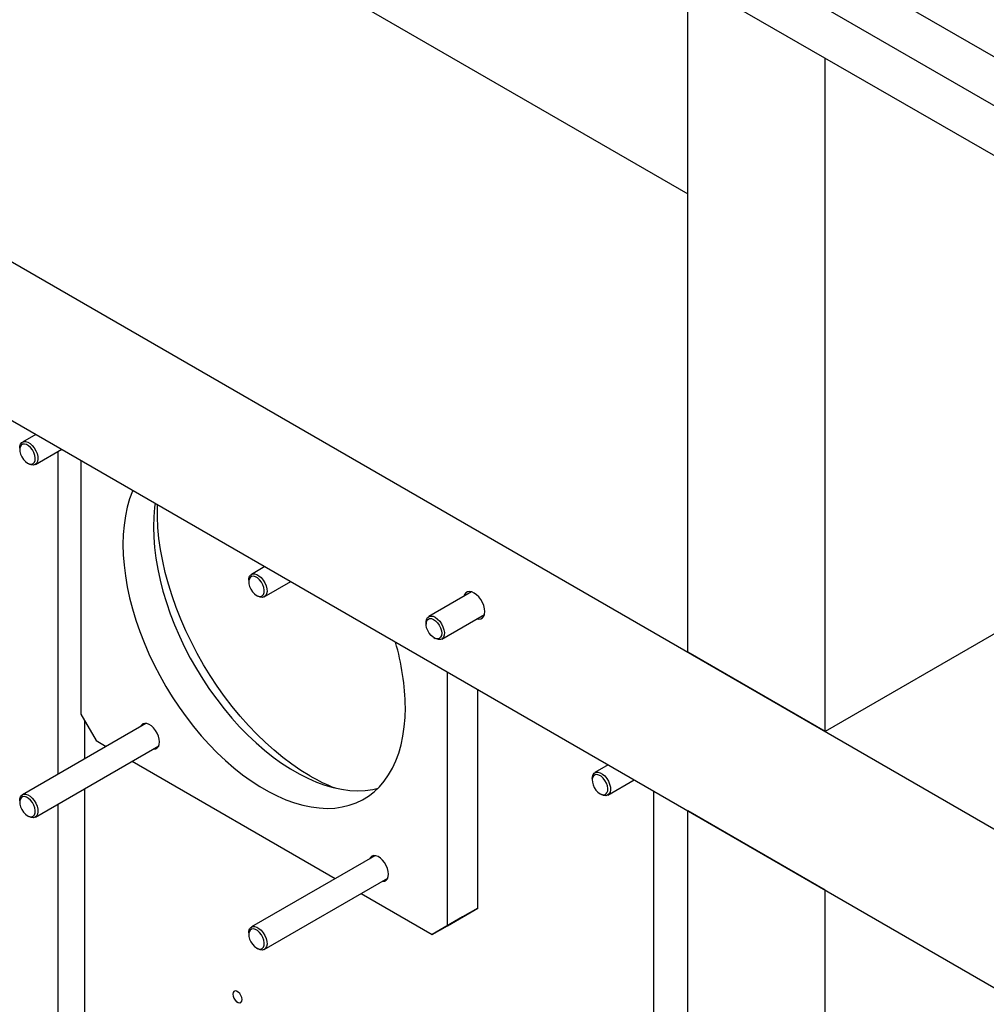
# Model space of a CAD drawing. Header units: millimetres. Extents: x 0 to 25230, y 0 to 17820.
# Tile 170 of 244: x 15580 to 16027, y 10993 to 11449. Entities that reach past the tile are written whole.
import ezdxf

# ---------------------------------------------------------------- set-up
doc = ezdxf.new("R2010")
doc.units = ezdxf.units.MM
doc.linetypes.add('SLD-Sólida', pattern=[0])
doc.layers.add('REFERÊNCIAS', color=9, linetype='SLD-Sólida')

msp = doc.modelspace()

# ---------------------------------------------------------------- linework, layer by layer
at = {"color": 7, "linetype": 'SLD-Sólida', "lineweight": 25, "ltscale": 30}
for p, q in [((14940.01, 12062.08), (16254.75, 11303.1)), ((16265.76, 11274.12), (15412.44, 11766.73)), ((15402.44, 11749.41), (16254.75, 11257.38))]:
    msp.add_line(p, q, dxfattribs=at)
at = {"layer": 'REFERÊNCIAS', "linetype": 'SLD-Sólida', "lineweight": 25, "ltscale": 30}
for p, q in [((15609.86, 11530.08), (15889.17, 11368.84)), ((15889.17, 11156.57), (15889.17, 11468.42)), ((15952.81, 11119.83), (15952.81, 11431.69)), ((15426.02, 11423.94), (18537.29, 9627.85)), ((15426.02, 11350.45), (18537.29, 9554.36)), ((15587.2, 11257.41), (15580.97, 11253.81)), ((15586.97, 11243.42), (15599.2, 11250.48)), ((15597.49, 11100.04), (15597.49, 11249.49)), ((15608.1, 11245.34), (15608.1, 11127.81)), ((15583.35, 11244.07), (15583.97, 11243.72)), ((16136.66, 11225.96), (15952.81, 11119.83)), ((15693.26, 11196.18), (15687.03, 11192.58)), ((15685.79, 11189.83), (15685.79, 11189.12)), ((15693.03, 11182.19), (15705.26, 11189.25)), ((15689.41, 11182.84), (15690.03, 11182.49)), ((15788.98, 11184.44), (15769.17, 11173)), ((15775.17, 11162.61), (15794.98, 11174.04)), ((15767.93, 11170.25), (15767.93, 11169.54)), ((15771.55, 11163.26), (15772.17, 11162.9)), ((15952.81, 11119.83), (15889.17, 11156.57)), ((15777.8, 11029.84), (15777.8, 11147.37)), ((15791.94, 11038.01), (15791.94, 11139.21)), ((15608.1, 11127.81), (15615.17, 11115.56)), ((15638.17, 11123.52), (15580.97, 11090.5)), ((15609.86, 11107.19), (15609.86, 11124.75)), ((15586.97, 11080.11), (15644.17, 11113.13)), ((15615.17, 11115.56), (15619.77, 11112.9)), ((15631.77, 11105.98), (15725.84, 11051.67)), ((15852.36, 11104.33), (15846.13, 11100.74)), ((15844.89, 11097.99), (15844.89, 11097.27)), ((15852.13, 11090.34), (15864.36, 11097.4)), ((15609.86, 10956.05), (15609.86, 11093.33)), ((15848.51, 11091), (15849.13, 11090.64)), ((15873.26, 11092.27), (15873.26, 10974.73)), ((15579.72, 11087.76), (15579.72, 11087.04)), ((15597.49, 10948.9), (15597.49, 11086.19)), ((15583.35, 11080.77), (15583.97, 11080.41)), ((15889.17, 10582.54), (15889.17, 11083.08)), ((15952.81, 11046.34), (15889.17, 11083.08)), ((15744.23, 11062.29), (15687.03, 11029.27)), ((15693.03, 11018.88), (15750.23, 11051.9)), ((15737.84, 11044.75), (15770.73, 11025.76)), ((15952.81, 10545.8), (15952.81, 11046.34)), ((15777.8, 11029.84), (15791.94, 11038.01)), ((15791.94, 11038.01), (15784.87, 11033.92)), ((15784.87, 11033.92), (15770.73, 11025.76)), ((15685.79, 11026.53), (15685.79, 11025.81)), ((15770.73, 11025.76), (15777.8, 11029.84)), ((15689.41, 11019.53), (15690.03, 11019.18))]:
    msp.add_line(p, q, dxfattribs=at)
at = {"layer": 'REFERÊNCIAS', "linetype": 'SLD-Sólida', "lineweight": 25, "ltscale": 30, "flags": 128}
for points in [[(15579.72, 11251.06), (15579.8, 11251.94), (15580.13, 11252.92), (15580.7, 11253.63), (15581.47, 11254.02), (15582.4, 11254.07), (15583.43, 11253.78), (15584.5, 11253.17), (15585.53, 11252.27), (15586.46, 11251.14), (15587.24, 11249.85), (15587.81, 11248.49), (15588.13, 11247.13), (15588.2, 11245.86), (15588, 11244.77), (15587.55, 11243.92), (15586.87, 11243.37), (15586.01, 11243.14), (15585.02, 11243.26), (15583.97, 11243.72), (15583.97, 11243.72)], [(15583.35, 11244.07), (15584.33, 11243.66), (15585.23, 11243.6), (15586, 11243.87), (15586.57, 11244.48), (15586.9, 11245.36), (15586.96, 11246.46), (15586.76, 11247.69), (15586.31, 11248.96), (15585.63, 11250.18), (15584.79, 11251.26), (15583.84, 11252.12), (15582.85, 11252.69), (15581.9, 11252.93), (15581.06, 11252.82), (15580.39, 11252.38), (15579.93, 11251.63), (15579.73, 11250.63), (15579.8, 11249.45), (15580.13, 11248.19), (15580.7, 11246.93), (15581.46, 11245.77), (15582.37, 11244.79), (15583.35, 11244.07)], [(15632.1, 11231.48), (15631.96, 11231.14), (15630.62, 11227.52), (15629.52, 11223.69), (15628.66, 11219.64), (15628.04, 11215.4), (15627.67, 11210.98), (15627.54, 11206.4), (15627.67, 11201.68), (15628.04, 11196.84), (15628.66, 11191.88), (15629.52, 11186.84), (15630.62, 11181.73), (15631.96, 11176.57), (15633.53, 11171.38), (15635.32, 11166.18), (15637.34, 11160.99), (15639.56, 11155.82), (15641.99, 11150.71), (15644.61, 11145.66), (15647.42, 11140.71), (15650.39, 11135.85), (15653.53, 11131.13), (15656.82, 11126.54), (15660.25, 11122.11), (15663.79, 11117.86), (15667.45, 11113.81), (15671.21, 11109.96), (15675.05, 11106.33), (15678.96, 11102.94), (15682.92, 11099.8), (15686.91, 11096.92), (15690.94, 11094.31), (15694.96, 11091.99), (15698.98, 11089.95), (15702.98, 11088.22), (15706.94, 11086.79), (15710.85, 11085.67), (15714.69, 11084.86), (15718.44, 11084.37), (15722.1, 11084.2), (15725.65, 11084.35), (15729.08, 11084.83), (15732.37, 11085.62), (15735.5, 11086.72), (15738.48, 11088.14), (15741.29, 11089.86), (15743.91, 11091.88), (15746.33, 11094.19), (15748.56, 11096.78), (15750.57, 11099.65), (15752.37, 11102.77), (15753.94, 11106.15), (15755.28, 11109.77), (15756.38, 11113.6), (15757.24, 11117.65), (15757.86, 11121.89), (15758.23, 11126.31), (15758.36, 11130.89)], [(15642.43, 11225.52), (15642.18, 11223.56), (15641.81, 11219.15), (15641.68, 11214.57), (15641.81, 11209.85), (15642.18, 11205), (15642.8, 11200.05), (15643.66, 11195), (15644.76, 11189.89), (15646.1, 11184.73), (15647.67, 11179.54), (15649.47, 11174.34), (15651.48, 11169.15), (15653.71, 11163.99), (15656.13, 11158.87), (15658.75, 11153.83), (15661.56, 11148.87), (15664.54, 11144.02), (15667.67, 11139.29), (15670.96, 11134.7), (15674.39, 11130.28), (15677.94, 11126.03), (15681.6, 11121.97), (15685.35, 11118.12), (15689.19, 11114.5), (15693.1, 11111.11), (15697.06, 11107.96), (15701.06, 11105.09), (15705.08, 11102.48), (15709.11, 11100.15), (15713.13, 11098.12), (15717.12, 11096.38), (15721.08, 11094.95), (15724.99, 11093.83), (15728.83, 11093.02), (15732.59, 11092.54), (15736.25, 11092.37), (15739.8, 11092.52), (15743.22, 11092.99), (15745.72, 11093.56)], [(15714.16, 11099.24), (15709.97, 11101.8), (15705.8, 11104.64), (15701.65, 11107.75), (15697.55, 11111.11), (15693.51, 11114.72), (15689.54, 11118.56), (15685.66, 11122.62), (15681.87, 11126.89), (15678.2, 11131.34), (15674.66, 11135.97), (15671.26, 11140.76), (15668, 11145.69), (15664.91, 11150.74), (15661.99, 11155.89), (15659.25, 11161.14), (15656.71, 11166.45), (15654.37, 11171.82), (15652.24, 11177.22), (15650.33, 11182.63), (15648.64, 11188.03), (15647.18, 11193.41), (15645.95, 11198.75), (15644.97, 11204.02), (15644.23, 11209.21), (15643.73, 11214.3), (15643.48, 11219.27), (15643.48, 11224.11), (15643.51, 11224.9)], [(15685.79, 11189.83), (15685.87, 11190.71), (15686.19, 11191.69), (15686.76, 11192.39), (15687.54, 11192.79), (15688.47, 11192.84), (15689.5, 11192.55), (15690.56, 11191.94), (15691.59, 11191.04), (15692.53, 11189.91), (15693.3, 11188.62), (15693.87, 11187.25), (15694.2, 11185.9), (15694.27, 11184.63), (15694.07, 11183.54), (15693.61, 11182.69), (15692.94, 11182.14), (15692.08, 11181.91), (15691.09, 11182.03), (15690.03, 11182.49), (15690.03, 11182.49)], [(15689.41, 11182.84), (15690.39, 11182.43), (15691.3, 11182.36), (15692.06, 11182.64), (15692.63, 11183.24), (15692.96, 11184.13), (15693.03, 11185.23), (15692.83, 11186.46), (15692.37, 11187.73), (15691.7, 11188.95), (15690.86, 11190.03), (15689.91, 11190.89), (15688.92, 11191.46), (15687.97, 11191.7), (15687.13, 11191.59), (15686.45, 11191.15), (15686, 11190.4), (15685.8, 11189.4), (15685.87, 11188.22), (15686.2, 11186.96), (15686.77, 11185.7), (15687.53, 11184.54), (15688.44, 11183.56), (15689.41, 11182.84)], [(15795.13, 11175.34), (15795, 11176.68), (15794.64, 11178.1), (15794.05, 11179.53), (15793.26, 11180.89), (15792.32, 11182.11), (15791.28, 11183.14), (15790.18, 11183.91), (15789.08, 11184.41), (15788.03, 11184.59), (15787.09, 11184.45), (15786.31, 11184), (15785.72, 11183.25), (15785.37, 11182.35)], [(15767.93, 11170.25), (15767.94, 11170.62), (15768.15, 11171.7), (15768.62, 11172.54), (15769.31, 11173.07), (15770.18, 11173.28), (15771.17, 11173.14), (15772.23, 11172.67), (15773.28, 11171.89), (15774.27, 11170.85), (15775.12, 11169.62)], [(15774.07, 11169), (15774.68, 11167.75), (15775.06, 11166.48), (15775.17, 11165.28), (15775.02, 11164.24), (15774.61, 11163.44), (15773.98, 11162.94), (15773.16, 11162.77), (15772.23, 11162.94), (15771.24, 11163.45), (15770.28, 11164.26), (15769.41, 11165.3), (15768.7, 11166.51), (15768.2, 11167.78), (15767.95, 11169.02), (15767.97, 11170.15), (15768.25, 11171.08), (15768.78, 11171.74), (15769.51, 11172.08), (15770.39, 11172.08), (15771.36, 11171.73), (15772.35, 11171.07), (15773.27, 11170.13), (15774.07, 11169)], [(15791.37, 11171.96), (15792.32, 11171.81), (15793.26, 11171.95), (15794.05, 11172.4), (15794.64, 11173.14), (15795, 11174.14), (15795.13, 11175.34)], [(15775.12, 11169.62), (15775.78, 11168.28), (15776.22, 11166.91), (15776.41, 11165.59), (15776.32, 11164.42), (15775.98, 11163.45), (15775.4, 11162.76), (15774.61, 11162.39), (15773.67, 11162.35), (15772.64, 11162.66), (15772.17, 11162.9)], [(15644.51, 11114.95), (15644.39, 11116.25), (15644.02, 11117.62), (15643.44, 11118.99), (15642.66, 11120.28), (15641.74, 11121.43), (15640.71, 11122.37), (15639.65, 11123.06), (15638.6, 11123.45), (15637.62, 11123.53), (15636.76, 11123.29), (15636.08, 11122.74), (15635.67, 11122.08)], [(15641.67, 11111.69), (15641.74, 11111.68), (15642.66, 11111.76), (15643.44, 11112.16), (15644.02, 11112.85), (15644.39, 11113.8), (15644.51, 11114.95)], [(15844.89, 11097.99), (15844.96, 11098.86), (15845.29, 11099.84), (15845.86, 11100.55), (15846.64, 11100.94), (15847.57, 11101), (15848.6, 11100.71), (15849.66, 11100.09), (15850.69, 11099.19), (15851.63, 11098.06), (15852.4, 11096.77), (15852.97, 11095.41), (15853.3, 11094.05), (15853.37, 11092.79), (15853.17, 11091.7), (15852.71, 11090.85), (15852.04, 11090.29), (15851.18, 11090.07), (15850.19, 11090.18), (15849.13, 11090.64), (15849.13, 11090.64)], [(15848.51, 11091), (15849.49, 11090.59), (15850.4, 11090.52), (15851.16, 11090.8), (15851.73, 11091.4), (15852.06, 11092.28), (15852.13, 11093.38), (15851.93, 11094.61), (15851.47, 11095.89), (15850.8, 11097.11), (15849.96, 11098.19), (15849.01, 11099.04), (15848.02, 11099.61), (15847.07, 11099.85), (15846.23, 11099.75), (15845.55, 11099.3), (15845.1, 11098.55), (15844.9, 11097.55), (15844.96, 11096.38), (15845.3, 11095.11), (15845.86, 11093.85), (15846.63, 11092.69), (15847.54, 11091.72), (15848.51, 11091)], [(15579.72, 11087.76), (15579.8, 11088.63), (15580.13, 11089.61), (15580.7, 11090.32), (15581.47, 11090.71), (15582.4, 11090.76), (15583.43, 11090.47), (15584.5, 11089.86), (15585.53, 11088.96), (15586.46, 11087.83), (15587.24, 11086.54), (15587.81, 11085.18), (15588.13, 11083.82), (15588.2, 11082.56), (15588, 11081.46), (15587.55, 11080.61), (15586.87, 11080.06), (15586.01, 11079.83), (15585.02, 11079.95), (15583.97, 11080.41), (15583.97, 11080.41)], [(15583.35, 11080.77), (15584.33, 11080.36), (15585.23, 11080.29), (15586, 11080.56), (15586.57, 11081.17), (15586.9, 11082.05), (15586.96, 11083.15), (15586.76, 11084.38), (15586.31, 11085.65), (15585.63, 11086.88), (15584.79, 11087.95), (15583.84, 11088.81), (15582.85, 11089.38), (15581.9, 11089.62), (15581.06, 11089.52), (15580.39, 11089.07), (15579.93, 11088.32), (15579.73, 11087.32), (15579.8, 11086.15), (15580.13, 11084.88), (15580.7, 11083.62), (15581.46, 11082.46), (15582.37, 11081.48), (15583.35, 11080.77)], [(15750.58, 11053.72), (15750.45, 11055.02), (15750.09, 11056.39), (15749.5, 11057.75), (15748.73, 11059.05), (15747.8, 11060.2), (15746.78, 11061.14), (15745.72, 11061.83), (15744.66, 11062.22), (15743.68, 11062.3), (15742.83, 11062.06), (15742.14, 11061.51), (15741.73, 11060.85)], [(15747.73, 11050.46), (15747.8, 11050.45), (15748.73, 11050.53), (15749.5, 11050.93), (15750.09, 11051.62), (15750.45, 11052.57), (15750.58, 11053.72)], [(15685.79, 11026.53), (15685.87, 11027.4), (15686.19, 11028.38), (15686.76, 11029.09), (15687.54, 11029.48), (15688.47, 11029.53), (15689.5, 11029.24), (15690.56, 11028.63), (15691.59, 11027.73), (15692.53, 11026.6), (15693.3, 11025.31), (15693.87, 11023.95), (15694.2, 11022.59), (15694.27, 11021.32), (15694.07, 11020.23), (15693.61, 11019.38), (15692.94, 11018.83), (15692.08, 11018.6), (15691.09, 11018.72), (15690.03, 11019.18), (15690.03, 11019.18)], [(15689.41, 11019.53), (15690.39, 11019.13), (15691.3, 11019.06), (15692.06, 11019.33), (15692.63, 11019.94), (15692.96, 11020.82), (15693.03, 11021.92), (15692.83, 11023.15), (15692.37, 11024.42), (15691.7, 11025.65), (15690.86, 11026.72), (15689.91, 11027.58), (15688.92, 11028.15), (15687.97, 11028.39), (15687.13, 11028.29), (15686.45, 11027.84), (15686, 11027.09), (15685.8, 11026.09), (15685.87, 11024.92), (15686.2, 11023.65), (15686.77, 11022.39), (15687.53, 11021.23), (15688.44, 11020.25), (15689.41, 11019.53)], [(15682.71, 10995.65), (15682.59, 10996.57), (15682.21, 10997.52), (15681.64, 10998.4), (15680.95, 10999.1), (15680.2, 10999.53), (15679.51, 10999.64), (15678.94, 10999.42), (15678.57, 10998.89), (15678.44, 10998.12), (15678.57, 10997.2), (15678.94, 10996.24), (15679.51, 10995.36), (15680.2, 10994.66), (15680.95, 10994.23), (15681.64, 10994.13), (15682.21, 10994.35), (15682.59, 10994.88), (15682.71, 10995.65)], [(15680.59, 10999.34), (15680.22, 10999.52), (15679.53, 10999.63), (15678.97, 10999.4), (15678.6, 10998.88), (15678.47, 10998.12), (15678.6, 10997.21), (15678.97, 10996.26), (15679.53, 10995.38), (15680.22, 10994.69), (15680.96, 10994.27), (15681.65, 10994.16), (15682.22, 10994.38), (15682.59, 10994.9), (15682.71, 10995.67), (15682.71, 10995.67)]]:
    msp.add_lwpolyline(points, dxfattribs=at)
at = {"layer": 'REFERÊNCIAS', "linetype": 'SLD-Sólida', "lineweight": 25, "ltscale": 900}
for centre, radius, start, end in [((15644.26, 11129.25), 114.1, 0.8209, 16.2768), ((15755.69, 11170.58), 82.55, 239.7969, 248.7602)]:
    msp.add_arc(centre, radius, start, end, dxfattribs=at)

doc.saveas('drawing.dxf')
